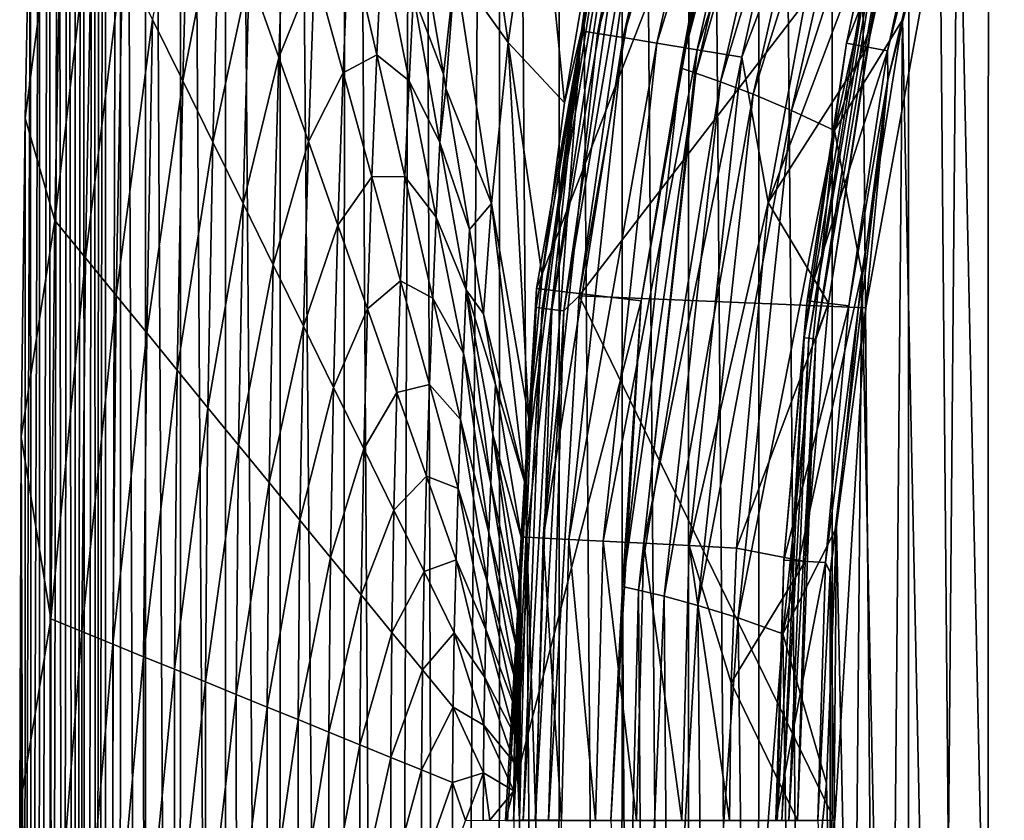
# Model space of a CAD drawing. Header units: metres. Extents: x -23 to 23, y -199 to 23.
# Tile 69 of 112: x -23.5 to -18.94, y 0 to 3.71. Entities that reach past the tile are written whole.
import ezdxf

# ---------------------------------------------------------------- set-up
doc = ezdxf.new("R2010")
doc.units = ezdxf.units.M
doc.layers.add('solid_509541_180_SW0001', color=7, linetype='CONTINUOUS')

msp = doc.modelspace()

# ---------------------------------------------------------------- linework, layer by layer
at = {"layer": 'solid_509541_180_SW0001'}
for points in [[(-18.624701, 20.997004), (-18.632523, -20.991266), (-19.005861, 20.704624)], [(-19.005861, 20.704624), (-19.014036, -20.698032), (-19.374781, 20.395264)], [(-19.005861, 20.704624), (-18.632523, -20.991266), (-19.014036, -20.698032)], [(-19.374781, 20.395264), (-19.38341, -20.387638), (-19.729429, 20.070425)], [(-19.374781, 20.395264), (-19.014036, -20.698032), (-19.38341, -20.387638)], [(-19.729429, 20.070425), (-19.738308, -20.061901), (-20.069708, 19.730179)], [(-19.729429, 20.070425), (-19.38341, -20.387638), (-19.738308, -20.061901)], [(-20.069708, 19.730179), (-20.078621, -19.720907), (-20.394615, 19.375515)], [(-20.069708, 19.730179), (-19.738308, -20.061901), (-20.078621, -19.720907)], [(-20.394615, 19.375515), (-20.403206, -19.365856), (-20.704075, 19.006542)], [(-20.394615, 19.375515), (-20.078621, -19.720907), (-20.403206, -19.365856)], [(-20.704075, 19.006542), (-20.712023, -18.996798), (-20.996466, 18.625443)], [(-20.704075, 19.006542), (-20.403206, -19.365856), (-20.712023, -18.996798)], [(-20.996466, 18.625443), (-21.00429, -18.614689), (-21.271791, 18.232214)], [(-20.996466, 18.625443), (-20.712023, -18.996798), (-21.00429, -18.614689)], [(-21.271791, 18.232214), (-21.53804, -17.812857), (-21.651287, 17.621748)], [(-21.271791, 18.232214), (-21.279938, -18.219637), (-21.53804, -17.812857)], [(-21.271791, 18.232214), (-21.00429, -18.614689), (-21.279938, -18.219637)], [(-21.651287, 17.621748), (-21.778461, -17.394625), (-21.990782, 16.985275)], [(-21.651287, 17.621748), (-21.53804, -17.812857), (-21.778461, -17.394625)], [(-21.990782, 16.985275), (-22.00001, -16.966969), (-22.289072, 16.325026)], [(-21.990782, 16.985275), (-21.778461, -17.394625), (-22.00001, -16.966969)], [(-22.289072, 16.325026), (-22.296637, -16.30862), (-22.543423, 15.647359)], [(-22.289072, 16.325026), (-22.00001, -16.966969), (-22.296637, -16.30862)], [(-22.543423, 15.647359), (-22.549278, -15.632474), (-22.752304, 14.959496)], [(-22.543423, 15.647359), (-22.296637, -16.30862), (-22.549278, -15.632474)], [(-22.752304, 14.959496), (-22.756874, -14.94126), (-22.91559, 14.25882)], [(-22.752304, 14.959496), (-22.549278, -15.632474), (-22.756874, -14.94126)], [(-22.91559, 14.25882), (-22.918619, -14.23809), (-23.032576, 13.54204)], [(-22.91559, 14.25882), (-22.756874, -14.94126), (-22.918619, -14.23809)], [(-23.032576, 13.54204), (-23.033936, -13.52564), (-23.102457, -12.805938)], [(-23.032576, 13.54204), (-23.102457, -12.805938), (-23.102457, 12.80594)], [(-23.032576, 13.54204), (-22.918619, -14.23809), (-23.033936, -13.52564)], [(-23.145586, -12.091227), (-23.102457, 12.80594), (-23.102457, -12.805938)], [(-23.129168, 12.365482), (-23.102457, 12.80594), (-23.145586, -12.091227)], [(-23.129168, 12.365482), (-23.145586, -12.091227), (-23.15481, 11.925622)], [(-23.15481, 11.925622), (-23.193306, -11.245243), (-23.207848, 10.964628)], [(-23.15481, 11.925622), (-23.145586, -12.091227), (-23.193306, -11.245243)], [(-23.207848, 10.964628), (-23.193306, -11.245243), (-23.245043, -10.245873)], [(-23.207848, 10.964628), (-23.245043, -10.245873), (-23.240559, 10.331654)], [(-23.240559, 10.331654), (-23.245043, -10.245873), (-23.277456, 9.570767)], [(-23.277456, 9.570767), (-23.29974, -9.067382), (-23.318369, 8.651896)], [(-23.277456, 9.570767), (-23.245043, -10.245873), (-23.29974, -9.067382)], [(-23.318369, 8.651896), (-23.355652, -7.681118), (-23.362444, 7.538522)], [(-23.318369, 8.651896), (-23.29974, -9.067382), (-23.355652, -7.681118)], [(-23.362444, 7.538522), (-23.355652, -7.681118), (-23.409784, -6.050824)], [(-23.362444, 7.538522), (-23.409784, -6.050824), (-23.407738, 6.187029)], [(-23.407738, 6.187029), (-23.446383, -4.644218), (-23.450617, 4.544977)], [(-23.407738, 6.187029), (-23.409784, -6.050824), (-23.446383, -4.644218)], [(-18.823038, 6.01172, 298.149994), (-19.150028, 4.87074, 298.149994), (-18.925293, -5.681654, 298.149994)], [(-20.894741, 3.661891, 242.231186), (-20.37727, 5.968374, 242.231186), (-20.808481, 4.290214, 242.015839)], [(-20.820457, 3.649679, 242.44075), (-20.37727, 5.968374, 242.231186), (-20.894741, 3.661891, 242.231186)], [(-20.820457, 3.649679, 242.44075), (-20.304855, 5.947799, 242.44075), (-20.37727, 5.968374, 242.231186)], [(-20.18964, 5.915014, 242.628464), (-20.304855, 5.947799, 242.44075), (-20.820457, 3.649679, 242.44075)], [(-20.702263, 3.630194, 242.628464), (-20.18964, 5.915014, 242.628464), (-20.820457, 3.649679, 242.44075)], [(-20.037334, 5.871645, 242.785019), (-20.18964, 5.915014, 242.628464), (-20.702263, 3.630194, 242.628464)], [(-20.546019, 3.604405, 242.785019), (-20.037334, 5.871645, 242.785019), (-20.702263, 3.630194, 242.628464)], [(-19.855495, 5.819841, 242.902634), (-20.037334, 5.871645, 242.785019), (-20.546019, 3.604405, 242.785019)], [(-19.891169, 5.848095, 297.379608), (-20.200127, 4.787518, 297.15979), (-20.437162, 3.49015, 297.379608)], [(-19.891169, 5.848095, 297.379608), (-20.437162, 3.49015, 297.379608), (-19.822279, 5.816576, 297.589386)], [(-20.35947, 3.573589, 242.902634), (-19.855495, 5.819841, 242.902634), (-20.546019, 3.604405, 242.785019)], [(-20.437162, 3.49015, 297.379608), (-20.365234, 3.465906, 297.589386), (-19.822279, 5.816576, 297.589386)], [(-19.822279, 5.816576, 297.589386), (-20.365234, 3.465906, 297.589386), (-19.712961, 5.764482, 297.777344)], [(-19.653135, 5.762171, 242.97551), (-19.855495, 5.819841, 242.902634), (-20.35947, 3.573589, 242.902634)], [(-20.365234, 3.465906, 297.589386), (-20.250881, 3.425188, 297.777344), (-19.712961, 5.764482, 297.777344)], [(-20.151871, 3.539273, 242.97551), (-19.653135, 5.762171, 242.97551), (-20.35947, 3.573589, 242.902634)], [(-19.712961, 5.764482, 297.777344), (-20.250881, 3.425188, 297.777344), (-19.569313, 5.691999, 297.934174)], [(-20.151871, 3.539273, 242.97551), (-19.674809, 4.80207, 243), (-19.653135, 5.762171, 242.97551)], [(-20.250881, 3.425188, 297.777344), (-20.100197, 3.367337, 297.934174), (-19.569313, 5.691999, 297.934174)], [(-19.569313, 5.691999, 297.934174), (-20.100197, 3.367337, 297.934174), (-19.399252, 5.599841, 298.052094)], [(-18.945072, 5.671782, 246.983429), (-19.224968, 4.738529, 246.809937), (-19.475998, 3.569109, 246.809937)], [(-18.945072, 5.671782, 246.983429), (-19.475998, 3.569109, 246.809937), (-19.475426, 3.434043, 246.983429)], [(-18.945072, 5.671782, 246.983429), (-19.475426, 3.434043, 246.983429), (-19.148415, 4.7197, 247.149994)], [(-20.100197, 3.367337, 297.934174), (-19.921144, 3.291996, 298.052094), (-19.399252, 5.599841, 298.052094)], [(-19.399252, 5.599841, 298.052094), (-19.921144, 3.291996, 298.052094), (-19.212181, 5.488978, 298.125244)], [(-19.921144, 3.291996, 298.052094), (-19.723185, 3.198878, 298.125244), (-19.212181, 5.488978, 298.125244)], [(-19.212181, 5.488978, 298.125244), (-19.723185, 3.198878, 298.125244), (-19.150028, 4.87074, 298.149994)], [(-20.675278, 4.900131, 247.351959), (-21.104349, 2.466745, 247.351959), (-20.200127, 4.787518, 297.15979)], [(-20.706221, 4.72606, 247.289688), (-21.104349, 2.466745, 247.351959), (-20.675278, 4.900131, 247.351959)], [(-19.148415, 4.7197, 247.149994), (-20.906908, 2.433172, 247.149994), (-20.483007, 4.844081, 247.149994)], [(-20.580753, 4.697423, 247.159851), (-20.483007, 4.844081, 247.149994), (-20.906908, 2.433172, 247.149994)], [(-19.723185, 3.198878, 298.125244), (-19.407938, 3.712117, 298.149994), (-19.150028, 4.87074, 298.149994)], [(-19.150028, 4.87074, 298.149994), (-19.407938, 3.712117, 298.149994), (-19.232321, -4.534945, 298.149994)], [(-19.150028, 4.87074, 298.149994), (-19.232321, -4.534945, 298.149994), (-18.925293, -5.681654, 298.149994)], [(-20.151871, 3.539273, 242.97551), (-20.029654, 2.86565, 243), (-19.674809, 4.80207, 243)], [(-19.316486, 4.761213, 243), (-19.674809, 4.80207, 243), (-20.029654, 2.86565, 243)], [(-21.104349, 2.466745, 247.351959), (-20.619339, 2.410055, 297.15979), (-20.200127, 4.787518, 297.15979)], [(-20.437162, 3.49015, 297.379608), (-20.200127, 4.787518, 297.15979), (-20.619339, 2.410055, 297.15979)], [(-19.568743, 3.586129, 243), (-19.316486, 4.761213, 243), (-20.029654, 2.86565, 243)], [(-19.224968, 4.738529, 246.809937), (-19.413481, 4.784994, 243.10524), (-19.666973, 3.604107, 243.10524)], [(-19.487289, 4.447846, 243.065384), (-19.666973, 3.604107, 243.10524), (-19.413481, 4.784994, 243.10524)], [(-19.434235, 4.435737, 243.008087), (-19.316486, 4.761213, 243), (-19.568743, 3.586129, 243)], [(-22.744209, 3.430154, 75.688744), (-22.709169, 4.701809, 75.688744), (-22.884115, 3.714687, 60.547974)], [(-22.572279, 4.313643, 90.829521), (-22.709169, 4.701809, 75.688744), (-22.744209, 3.430154, 75.688744)], [(-21.481184, 3.952394, 198.199158), (-21.235895, 3.607386, 220.223724), (-21.394896, 4.713724, 198.199158)], [(-21.394896, 4.713724, 198.199158), (-21.235895, 3.607386, 220.223724), (-21.097132, 4.574364, 220.223724)], [(-20.706221, 4.72606, 247.289688), (-21.105175, 2.377982, 247.289688), (-21.104349, 2.466745, 247.351959)], [(-21.077118, 2.374821, 247.233353), (-21.105175, 2.377982, 247.289688), (-20.706221, 4.72606, 247.289688)], [(-20.678694, 4.719777, 247.233353), (-21.077118, 2.374821, 247.233353), (-20.706221, 4.72606, 247.289688)], [(-21.03303, 2.369853, 247.188583), (-21.077118, 2.374821, 247.233353), (-20.678694, 4.719777, 247.233353)], [(-20.635439, 4.709904, 247.188583), (-21.03303, 2.369853, 247.188583), (-20.678694, 4.719777, 247.233353)], [(-20.977289, 2.363573, 247.159851), (-21.03303, 2.369853, 247.188583), (-20.635439, 4.709904, 247.188583)], [(-20.580753, 4.697423, 247.159851), (-20.977289, 2.363573, 247.159851), (-20.635439, 4.709904, 247.188583)], [(-19.148415, 4.7197, 247.149994), (-19.577711, 2.377057, 247.149994), (-20.906908, 2.433172, 247.149994)], [(-19.475998, 3.569109, 246.809937), (-19.224968, 4.738529, 246.809937), (-19.666973, 3.604107, 243.10524)], [(-19.475426, 3.434043, 246.983429), (-19.577711, 2.377057, 247.149994), (-19.148415, 4.7197, 247.149994)], [(-20.580753, 4.697423, 247.159851), (-20.906908, 2.433172, 247.149994), (-20.977289, 2.363573, 247.159851)], [(-23.303831, 4.568286, 15.125648), (-23.450617, 4.544977), (-23.474974, 3.256891)], [(-23.337523, 2.781857, 15.125648), (-23.303831, 4.568286, 15.125648), (-23.474974, 3.256891)], [(-23.163925, 4.283753, 30.266424), (-23.303831, 4.568286, 15.125648), (-23.337523, 2.781857, 15.125648)], [(-20.974377, 3.327679, 242.014069), (-21.097132, 4.574364, 220.223724), (-21.235895, 3.607386, 220.223724)], [(-20.974377, 3.327679, 242.014069), (-20.808481, 4.290214, 242.015839), (-21.097132, 4.574364, 220.223724)], [(-23.450617, 4.544977), (-23.446383, -4.644218), (-23.476294, -3.054465)], [(-23.450617, 4.544977), (-23.476294, -3.054465), (-23.474974, 3.256891)], [(-22.2985, 3.537309, 121.111069), (-22.267151, 4.430589, 121.111069), (-22.43539, 3.925476, 105.970299)], [(-22.133837, 3.948617, 136.251846), (-22.267151, 4.430589, 121.111069), (-22.2985, 3.537309, 121.111069)], [(-19.862759, 2.237995, 243.065384), (-19.666973, 3.604107, 243.10524), (-19.487289, 4.447846, 243.065384)], [(-19.862759, 2.237995, 243.065384), (-19.487289, 4.447846, 243.065384), (-19.841583, 2.23561, 243.031128)], [(-19.487289, 4.447846, 243.065384), (-19.466515, 4.443105, 243.031128), (-19.841583, 2.23561, 243.031128)], [(-19.841583, 2.23561, 243.031128), (-19.466515, 4.443105, 243.031128), (-19.808681, 2.231902, 243.008087)], [(-19.466515, 4.443105, 243.031128), (-19.434235, 4.435737, 243.008087), (-19.808681, 2.231902, 243.008087)], [(-19.808681, 2.231902, 243.008087), (-19.434235, 4.435737, 243.008087), (-19.749578, 2.397916, 243)], [(-19.434235, 4.435737, 243.008087), (-19.568743, 3.586129, 243), (-19.749578, 2.397916, 243)], [(-22.604303, 3.145622, 90.829521), (-22.572279, 4.313643, 90.829521), (-22.744209, 3.430154, 75.688744)], [(-22.43539, 3.925476, 105.970299), (-22.572279, 4.313643, 90.829521), (-22.604303, 3.145622, 90.829521)], [(-23.195452, 2.608188, 30.266424), (-23.163925, 4.283753, 30.266424), (-23.337523, 2.781857, 15.125648)], [(-23.024019, 3.99922, 45.407196), (-23.163925, 4.283753, 30.266424), (-23.195452, 2.608188, 30.266424)], [(-20.894741, 3.661891, 242.231186), (-20.808481, 4.290214, 242.015839), (-20.974377, 3.327679, 242.014069)], [(-21.675014, 3.827604, 181.674164), (-21.535379, 3.460036, 196.814941), (-21.655933, 4.179007, 181.674164)], [(-21.535379, 3.460036, 196.814941), (-21.481184, 3.952394, 198.199158), (-21.655933, 4.179007, 181.674164)], [(-22.000525, 3.466646, 151.392624), (-21.973896, 4.113296, 151.392624), (-22.133837, 3.948617, 136.251846)], [(-21.84437, 3.549653, 166.533386), (-21.973896, 4.113296, 151.392624), (-22.000525, 3.466646, 151.392624)], [(-21.84437, 3.549653, 166.533386), (-21.820803, 4.060303, 166.533386), (-21.973896, 4.113296, 151.392624)], [(-21.694883, 3.429046, 181.674164), (-21.820803, 4.060303, 166.533386), (-21.84437, 3.549653, 166.533386)], [(-21.694883, 3.429046, 181.674164), (-21.675014, 3.827604, 181.674164), (-21.820803, 4.060303, 166.533386)], [(-23.053381, 2.434519, 45.407196), (-23.024019, 3.99922, 45.407196), (-23.195452, 2.608188, 30.266424)], [(-22.884115, 3.714687, 60.547974), (-23.024019, 3.99922, 45.407196), (-23.053381, 2.434519, 45.407196)], [(-22.16161, 3.149142, 136.251846), (-22.133837, 3.948617, 136.251846), (-22.2985, 3.537309, 121.111069)], [(-22.000525, 3.466646, 151.392624), (-22.133837, 3.948617, 136.251846), (-22.16161, 3.149142, 136.251846)], [(-21.535379, 3.460036, 196.814941), (-21.524359, 3.394305, 198.199158), (-21.481184, 3.952394, 198.199158)], [(-21.524359, 3.394305, 198.199158), (-21.312344, 2.861248, 220.223724), (-21.481184, 3.952394, 198.199158)], [(-21.481184, 3.952394, 198.199158), (-21.312344, 2.861248, 220.223724), (-21.235895, 3.607386, 220.223724)], [(-22.464397, 2.861089, 105.970299), (-22.43539, 3.925476, 105.970299), (-22.604303, 3.145622, 90.829521)], [(-22.2985, 3.537309, 121.111069), (-22.43539, 3.925476, 105.970299), (-22.464397, 2.861089, 105.970299)], [(-21.552174, 3.144259, 196.814941), (-21.675014, 3.827604, 181.674164), (-21.694883, 3.429046, 181.674164)], [(-21.552174, 3.144259, 196.814941), (-21.535379, 3.460036, 196.814941), (-21.675014, 3.827604, 181.674164)], [(-22.91131, 2.26085, 60.547974), (-22.884115, 3.714687, 60.547974), (-23.053381, 2.434519, 45.407196)], [(-22.744209, 3.430154, 75.688744), (-22.884115, 3.714687, 60.547974), (-22.91131, 2.26085, 60.547974)], [(-19.723185, 3.198878, 298.125244), (-19.595825, 2.539991, 298.149994), (-19.407938, 3.712117, 298.149994)], [(-19.407938, 3.712117, 298.149994), (-19.595825, 2.539991, 298.149994), (-19.469913, -3.371967, 298.149994)], [(-19.407938, 3.712117, 298.149994), (-19.469913, -3.371967, 298.149994), (-19.232321, -4.534945, 298.149994)], [(-20.894741, 3.661891, 242.231186), (-21.139038, 1.86358, 242.01149), (-21.160126, 1.57221, 242.011002)], [(-21.14852, 1.312592, 242.231186), (-20.894741, 3.661891, 242.231186), (-21.160126, 1.57221, 242.011002)], [(-21.073336, 1.308793, 242.44075), (-20.894741, 3.661891, 242.231186), (-21.14852, 1.312592, 242.231186)], [(-20.894741, 3.661891, 242.231186), (-21.077162, 2.52612, 242.012604), (-21.139038, 1.86358, 242.01149)], [(-20.894741, 3.661891, 242.231186), (-20.974377, 3.327679, 242.014069), (-21.077162, 2.52612, 242.012604)], [(-21.073336, 1.308793, 242.44075), (-20.820457, 3.649679, 242.44075), (-20.894741, 3.661891, 242.231186)], [(-21.139038, 1.86358, 242.01149), (-21.235895, 3.607386, 220.223724), (-21.312344, 2.861248, 220.223724)], [(-21.077162, 2.52612, 242.012604), (-20.974377, 3.327679, 242.014069), (-21.235895, 3.607386, 220.223724)], [(-21.139038, 1.86358, 242.01149), (-21.077162, 2.52612, 242.012604), (-21.235895, 3.607386, 220.223724)], [(-20.702263, 3.630194, 242.628464), (-20.820457, 3.649679, 242.44075), (-21.073336, 1.308793, 242.44075)], [(-20.953701, 1.302689, 242.628464), (-20.702263, 3.630194, 242.628464), (-21.073336, 1.308793, 242.44075)], [(-20.546019, 3.604405, 242.785019), (-20.702263, 3.630194, 242.628464), (-20.953701, 1.302689, 242.628464)], [(-20.795549, 1.294585, 242.785019), (-20.546019, 3.604405, 242.785019), (-20.953701, 1.302689, 242.628464)], [(-20.35947, 3.573589, 242.902634), (-20.546019, 3.604405, 242.785019), (-20.795549, 1.294585, 242.785019)], [(-20.606724, 1.284882, 242.902634), (-20.35947, 3.573589, 242.902634), (-20.795549, 1.294585, 242.785019)], [(-20.151871, 3.539273, 242.97551), (-20.35947, 3.573589, 242.902634), (-20.606724, 1.284882, 242.902634)], [(-19.749578, 2.397916, 243), (-19.568743, 3.586129, 243), (-20.029654, 2.86565, 243)], [(-19.862759, 2.237995, 243.065384), (-19.848703, 2.410069, 243.10524), (-19.666973, 3.604107, 243.10524)], [(-19.475998, 3.569109, 246.809937), (-19.666973, 3.604107, 243.10524), (-19.848703, 2.410069, 243.10524)], [(-19.655964, 2.386666, 246.809937), (-19.475998, 3.569109, 246.809937), (-19.848703, 2.410069, 243.10524)], [(-19.475426, 3.434043, 246.983429), (-19.475998, 3.569109, 246.809937), (-19.655964, 2.386666, 246.809937)], [(-22.324492, 2.576556, 121.111069), (-22.2985, 3.537309, 121.111069), (-22.464397, 2.861089, 105.970299)], [(-22.16161, 3.149142, 136.251846), (-22.2985, 3.537309, 121.111069), (-22.324492, 2.576556, 121.111069)], [(-21.86721, 2.984674, 166.533386), (-21.84437, 3.549653, 166.533386), (-22.000525, 3.466646, 151.392624)], [(-21.714842, 2.98601, 181.674164), (-21.84437, 3.549653, 166.533386), (-21.86721, 2.984674, 166.533386)], [(-21.714842, 2.98601, 181.674164), (-21.694883, 3.429046, 181.674164), (-21.84437, 3.549653, 166.533386)], [(-20.396585, 1.27406, 242.97551), (-20.151871, 3.539273, 242.97551), (-20.606724, 1.284882, 242.902634)], [(-20.396585, 1.27406, 242.97551), (-20.029654, 2.86565, 243), (-20.151871, 3.539273, 242.97551)], [(-20.437162, 3.49015, 297.379608), (-20.619339, 2.410055, 297.15979), (-20.704645, 1.084642, 297.379608)], [(-20.437162, 3.49015, 297.379608), (-20.704645, 1.084642, 297.379608), (-20.365234, 3.465906, 297.589386)], [(-22.769238, 2.087181, 75.688744), (-22.744209, 3.430154, 75.688744), (-22.91131, 2.26085, 60.547974)], [(-22.604303, 3.145622, 90.829521), (-22.744209, 3.430154, 75.688744), (-22.769238, 2.087181, 75.688744)], [(-22.024719, 2.760975, 151.392624), (-22.000525, 3.466646, 151.392624), (-22.16161, 3.149142, 136.251846)], [(-21.86721, 2.984674, 166.533386), (-22.000525, 3.466646, 151.392624), (-22.024719, 2.760975, 151.392624)], [(-21.568966, 2.797788, 196.814941), (-21.694883, 3.429046, 181.674164), (-21.714842, 2.98601, 181.674164)], [(-21.568966, 2.797788, 196.814941), (-21.552174, 3.144259, 196.814941), (-21.694883, 3.429046, 181.674164)], [(-21.552174, 3.144259, 196.814941), (-21.524359, 3.394305, 198.199158), (-21.535379, 3.460036, 196.814941)], [(-20.704645, 1.084642, 297.379608), (-20.630432, 1.067965, 297.589386), (-20.365234, 3.465906, 297.589386)], [(-20.365234, 3.465906, 297.589386), (-20.630432, 1.067965, 297.589386), (-20.250881, 3.425188, 297.777344)], [(-20.630432, 1.067965, 297.589386), (-20.512199, 1.039109, 297.777344), (-20.250881, 3.425188, 297.777344)], [(-20.250881, 3.425188, 297.777344), (-20.512199, 1.039109, 297.777344), (-20.100197, 3.367337, 297.934174)], [(-19.475426, 3.434043, 246.983429), (-19.655964, 2.386666, 246.809937), (-19.764206, 1.195514, 246.809937)], [(-19.475426, 3.434043, 246.983429), (-19.764206, 1.195514, 246.809937), (-19.742409, 1.149864, 246.983429)], [(-19.475426, 3.434043, 246.983429), (-19.742409, 1.149864, 246.983429), (-19.577711, 2.377057, 247.149994)], [(-21.552174, 3.144259, 196.814941), (-21.414827, 2.741065, 211.955719), (-21.524359, 3.394305, 198.199158)], [(-21.414827, 2.741065, 211.955719), (-21.312344, 2.861248, 220.223724), (-21.524359, 3.394305, 198.199158)], [(-20.512199, 1.039109, 297.777344), (-20.355925, 0.996578, 297.934174), (-20.100197, 3.367337, 297.934174)], [(-20.100197, 3.367337, 297.934174), (-20.355925, 0.996578, 297.934174), (-19.921144, 3.291996, 298.052094)], [(-20.355925, 0.996578, 297.934174), (-20.169472, 0.938944, 298.052094), (-19.921144, 3.291996, 298.052094)], [(-19.921144, 3.291996, 298.052094), (-20.169472, 0.938944, 298.052094), (-19.723185, 3.198878, 298.125244)], [(-23.474974, 3.256891), (-23.476294, -3.054465), (-23.492769, 1.778283)], [(-23.337523, 2.781857, 15.125648), (-23.474974, 3.256891), (-23.492769, 1.778283)], [(-20.169472, 0.938944, 298.052094), (-19.962194, 0.864663, 298.125244), (-19.723185, 3.198878, 298.125244)], [(-19.723185, 3.198878, 298.125244), (-19.962194, 0.864663, 298.125244), (-19.595825, 2.539991, 298.149994)], [(-22.627167, 1.913512, 90.829521), (-22.604303, 3.145622, 90.829521), (-22.769238, 2.087181, 75.688744)], [(-22.464397, 2.861089, 105.970299), (-22.604303, 3.145622, 90.829521), (-22.627167, 1.913512, 90.829521)], [(-22.184587, 2.292023, 136.251846), (-22.16161, 3.149142, 136.251846), (-22.324492, 2.576556, 121.111069)], [(-22.024719, 2.760975, 151.392624), (-22.16161, 3.149142, 136.251846), (-22.184587, 2.292023, 136.251846)], [(-21.568966, 2.797788, 196.814941), (-21.429333, 2.460914, 211.955719), (-21.552174, 3.144259, 196.814941)], [(-21.552174, 3.144259, 196.814941), (-21.429333, 2.460914, 211.955719), (-21.414827, 2.741065, 211.955719)], [(-21.887829, 2.372808, 166.533386), (-21.86721, 2.984674, 166.533386), (-22.024719, 2.760975, 151.392624)], [(-21.733898, 2.502703, 181.674164), (-21.86721, 2.984674, 166.533386), (-21.887829, 2.372808, 166.533386)], [(-21.733898, 2.502703, 181.674164), (-21.714842, 2.98601, 181.674164), (-21.86721, 2.984674, 166.533386)], [(-21.585314, 2.422366, 196.814941), (-21.714842, 2.98601, 181.674164), (-21.733898, 2.502703, 181.674164)], [(-21.585314, 2.422366, 196.814941), (-21.568966, 2.797788, 196.814941), (-21.714842, 2.98601, 181.674164)], [(-22.485096, 1.739844, 105.970299), (-22.464397, 2.861089, 105.970299), (-22.627167, 1.913512, 90.829521)], [(-22.324492, 2.576556, 121.111069), (-22.464397, 2.861089, 105.970299), (-22.485096, 1.739844, 105.970299)], [(-21.414827, 2.741065, 211.955719), (-21.348995, 2.348452, 220.223724), (-21.312344, 2.861248, 220.223724)], [(-21.160126, 1.57221, 242.011002), (-21.312344, 2.861248, 220.223724), (-21.348995, 2.348452, 220.223724)], [(-21.160126, 1.57221, 242.011002), (-21.139038, 1.86358, 242.01149), (-21.312344, 2.861248, 220.223724)], [(-20.396585, 1.27406, 242.97551), (-20.176889, 1.262723, 243), (-20.029654, 2.86565, 243)], [(-19.749578, 2.397916, 243), (-20.029654, 2.86565, 243), (-20.176889, 1.262723, 243)], [(-21.585314, 2.422366, 196.814941), (-21.443048, 2.166531, 211.955719), (-21.568966, 2.797788, 196.814941)], [(-21.568966, 2.797788, 196.814941), (-21.443048, 2.166531, 211.955719), (-21.429333, 2.460914, 211.955719)], [(-23.354847, 0.93415, 15.125648), (-23.337523, 2.781857, 15.125648), (-23.492769, 1.778283)], [(-23.195452, 2.608188, 30.266424), (-23.337523, 2.781857, 15.125648), (-23.354847, 0.93415, 15.125648)], [(-22.044682, 2.00749, 151.392624), (-22.024719, 2.760975, 151.392624), (-22.184587, 2.292023, 136.251846)], [(-21.887829, 2.372808, 166.533386), (-22.024719, 2.760975, 151.392624), (-22.044682, 2.00749, 151.392624)], [(-21.429333, 2.460914, 211.955719), (-21.348995, 2.348452, 220.223724), (-21.414827, 2.741065, 211.955719)], [(-23.211664, 0.875765, 30.266424), (-23.195452, 2.608188, 30.266424), (-23.354847, 0.93415, 15.125648)], [(-23.053381, 2.434519, 45.407196), (-23.195452, 2.608188, 30.266424), (-23.211664, 0.875765, 30.266424)], [(-22.343025, 1.566175, 121.111069), (-22.324492, 2.576556, 121.111069), (-22.485096, 1.739844, 105.970299)], [(-22.184587, 2.292023, 136.251846), (-22.324492, 2.576556, 121.111069), (-22.343025, 1.566175, 121.111069)], [(-19.962194, 0.864663, 298.125244), (-19.71298, 1.358741, 298.149994), (-19.595825, 2.539991, 298.149994)], [(-19.595825, 2.539991, 298.149994), (-19.71298, 1.358741, 298.149994), (-19.637239, -2.196899, 298.149994)], [(-19.595825, 2.539991, 298.149994), (-19.637239, -2.196899, 298.149994), (-19.469913, -3.371967, 298.149994)], [(-21.750938, 1.984642, 181.674164), (-21.733898, 2.502703, 181.674164), (-21.887829, 2.372808, 166.533386)], [(-21.600584, 2.020732, 196.814941), (-21.733898, 2.502703, 181.674164), (-21.750938, 1.984642, 181.674164)], [(-21.600584, 2.020732, 196.814941), (-21.585314, 2.422366, 196.814941), (-21.733898, 2.502703, 181.674164)], [(-21.104349, 2.466745, 247.351959), (-21.24802, 0, 247.351959), (-20.619339, 2.410055, 297.15979)], [(-21.23872, 0, 247.289688), (-21.24802, 0, 247.351959), (-21.104349, 2.466745, 247.351959)], [(-21.105175, 2.377982, 247.289688), (-21.23872, 0, 247.289688), (-21.104349, 2.466745, 247.351959)], [(-23.068481, 0.81738, 45.407196), (-23.053381, 2.434519, 45.407196), (-23.211664, 0.875765, 30.266424)], [(-22.91131, 2.26085, 60.547974), (-23.053381, 2.434519, 45.407196), (-23.068481, 0.81738, 45.407196)], [(-21.600584, 2.020732, 196.814941), (-21.455786, 1.858723, 211.955719), (-21.585314, 2.422366, 196.814941)], [(-21.585314, 2.422366, 196.814941), (-21.455786, 1.858723, 211.955719), (-21.443048, 2.166531, 211.955719)], [(-21.316027, 1.562001, 227.096497), (-21.429333, 2.460914, 211.955719), (-21.443048, 2.166531, 211.955719)], [(-21.429333, 2.460914, 211.955719), (-21.294273, 2.022094, 227.096497), (-21.348995, 2.348452, 220.223724)], [(-21.305859, 1.79105, 227.096497), (-21.294273, 2.022094, 227.096497), (-21.429333, 2.460914, 211.955719)], [(-21.316027, 1.562001, 227.096497), (-21.305859, 1.79105, 227.096497), (-21.429333, 2.460914, 211.955719)], [(-19.721483, 0, 247.149994), (-21.048029, 0, 247.149994), (-20.906908, 2.433172, 247.149994)], [(-20.977289, 2.363573, 247.159851), (-20.906908, 2.433172, 247.149994), (-21.048029, 0, 247.149994)], [(-19.577711, 2.377057, 247.149994), (-19.721483, 0, 247.149994), (-20.906908, 2.433172, 247.149994)], [(-20.619339, 2.410055, 297.15979), (-21.24802, 0, 247.351959), (-20.759708, 0, 297.15979)], [(-21.210485, 0, 247.233353), (-21.23872, 0, 247.289688), (-21.105175, 2.377982, 247.289688)], [(-21.077118, 2.374821, 247.233353), (-21.210485, 0, 247.233353), (-21.105175, 2.377982, 247.289688)], [(-21.166119, 0, 247.188583), (-21.210485, 0, 247.233353), (-21.077118, 2.374821, 247.233353)], [(-21.03303, 2.369853, 247.188583), (-21.166119, 0, 247.188583), (-21.077118, 2.374821, 247.233353)], [(-20.704645, 1.084642, 297.379608), (-20.619339, 2.410055, 297.15979), (-20.759708, 0, 297.15979)], [(-19.85832, 1.201108, 243), (-19.749578, 2.397916, 243), (-20.176889, 1.262723, 243)], [(-19.655964, 2.386666, 246.809937), (-19.848703, 2.410069, 243.10524), (-19.958006, 1.207237, 243.10524)], [(-19.862759, 2.237995, 243.065384), (-19.958006, 1.207237, 243.10524), (-19.848703, 2.410069, 243.10524)], [(-19.764206, 1.195514, 246.809937), (-19.655964, 2.386666, 246.809937), (-19.958006, 1.207237, 243.10524)], [(-19.808681, 2.231902, 243.008087), (-19.749578, 2.397916, 243), (-19.85832, 1.201108, 243)], [(-19.742409, 1.149864, 246.983429), (-19.721483, 0, 247.149994), (-19.577711, 2.377057, 247.149994)], [(-21.904776, 1.722957, 166.533386), (-21.887829, 2.372808, 166.533386), (-22.044682, 2.00749, 151.392624)], [(-21.750938, 1.984642, 181.674164), (-21.887829, 2.372808, 166.533386), (-21.904776, 1.722957, 166.533386)], [(-21.160126, 1.57221, 242.011002), (-21.348995, 2.348452, 220.223724), (-21.294273, 2.022094, 227.096497)], [(-21.110025, 0, 247.159851), (-21.166119, 0, 247.188583), (-21.03303, 2.369853, 247.188583)], [(-20.977289, 2.363573, 247.159851), (-21.110025, 0, 247.159851), (-21.03303, 2.369853, 247.188583)], [(-20.977289, 2.363573, 247.159851), (-21.048029, 0, 247.149994), (-21.110025, 0, 247.159851)], [(-22.200954, 1.392506, 136.251846), (-22.184587, 2.292023, 136.251846), (-22.343025, 1.566175, 121.111069)], [(-22.044682, 2.00749, 151.392624), (-22.184587, 2.292023, 136.251846), (-22.200954, 1.392506, 136.251846)], [(-22.925299, 0.758996, 60.547974), (-22.91131, 2.26085, 60.547974), (-23.068481, 0.81738, 45.407196)], [(-22.769238, 2.087181, 75.688744), (-22.91131, 2.26085, 60.547974), (-22.925299, 0.758996, 60.547974)], [(-19.988441, 0, 243.065384), (-19.958006, 1.207237, 243.10524), (-19.862759, 2.237995, 243.065384)], [(-19.988441, 0, 243.065384), (-19.862759, 2.237995, 243.065384), (-19.967131, 0, 243.031128)], [(-19.862759, 2.237995, 243.065384), (-19.841583, 2.23561, 243.031128), (-19.967131, 0, 243.031128)], [(-19.967131, 0, 243.031128), (-19.841583, 2.23561, 243.031128), (-19.934021, 0, 243.008087)], [(-19.841583, 2.23561, 243.031128), (-19.808681, 2.231902, 243.008087), (-19.934021, 0, 243.008087)], [(-19.934021, 0, 243.008087), (-19.808681, 2.231902, 243.008087), (-19.894609, 0, 243)], [(-19.808681, 2.231902, 243.008087), (-19.85832, 1.201108, 243), (-19.894609, 0, 243)], [(-21.324842, 1.334842, 227.096497), (-21.443048, 2.166531, 211.955719), (-21.455786, 1.858723, 211.955719)], [(-21.324842, 1.334842, 227.096497), (-21.316027, 1.562001, 227.096497), (-21.443048, 2.166531, 211.955719)], [(-22.782116, 0.700611, 75.688744), (-22.769238, 2.087181, 75.688744), (-22.925299, 0.758996, 60.547974)], [(-22.627167, 1.913512, 90.829521), (-22.769238, 2.087181, 75.688744), (-22.782116, 0.700611, 75.688744)], [(-21.614048, 1.596475, 196.814941), (-21.600584, 2.020732, 196.814941), (-21.750938, 1.984642, 181.674164)], [(-21.614048, 1.596475, 196.814941), (-21.467272, 1.53876, 211.955719), (-21.600584, 2.020732, 196.814941)], [(-21.600584, 2.020732, 196.814941), (-21.467272, 1.53876, 211.955719), (-21.455786, 1.858723, 211.955719)], [(-21.305859, 1.79105, 227.096497), (-21.175526, 1.313896, 242.010376), (-21.294273, 2.022094, 227.096497)], [(-21.160126, 1.57221, 242.011002), (-21.294273, 2.022094, 227.096497), (-21.175526, 1.313896, 242.010376)], [(-22.058884, 1.218837, 151.392624), (-22.044682, 2.00749, 151.392624), (-22.200954, 1.392506, 136.251846)], [(-21.904776, 1.722957, 166.533386), (-22.044682, 2.00749, 151.392624), (-22.058884, 1.218837, 151.392624)], [(-21.76487, 1.438424, 181.674164), (-21.750938, 1.984642, 181.674164), (-21.904776, 1.722957, 166.533386)], [(-21.614048, 1.596475, 196.814941), (-21.750938, 1.984642, 181.674164), (-21.76487, 1.438424, 181.674164)], [(-22.638931, 0.642226, 90.829521), (-22.627167, 1.913512, 90.829521), (-22.782116, 0.700611, 75.688744)], [(-22.485096, 1.739844, 105.970299), (-22.627167, 1.913512, 90.829521), (-22.638931, 0.642226, 90.829521)], [(-21.332373, 1.109417, 227.096497), (-21.455786, 1.858723, 211.955719), (-21.467272, 1.53876, 211.955719)], [(-21.332373, 1.109417, 227.096497), (-21.324842, 1.334842, 227.096497), (-21.455786, 1.858723, 211.955719)], [(-21.191105, 0.967529, 242.009857), (-21.305859, 1.79105, 227.096497), (-21.316027, 1.562001, 227.096497)], [(-21.183969, 1.138884, 242.010086), (-21.175526, 1.313896, 242.010376), (-21.305859, 1.79105, 227.096497)], [(-21.191105, 0.967529, 242.009857), (-21.183969, 1.138884, 242.010086), (-21.305859, 1.79105, 227.096497)], [(-23.492769, 1.778283), (-23.494493, -1.421299), (-23.499987, 0.063464)], [(-23.354847, 0.93415, 15.125648), (-23.492769, 1.778283), (-23.499987, 0.063464)], [(-23.492769, 1.778283), (-23.476294, -3.054465), (-23.494493, -1.421299)], [(-22.495749, 0.583841, 105.970299), (-22.485096, 1.739844, 105.970299), (-22.638931, 0.642226, 90.829521)], [(-22.343025, 1.566175, 121.111069), (-22.485096, 1.739844, 105.970299), (-22.495749, 0.583841, 105.970299)], [(-21.916813, 1.045168, 166.533386), (-21.904776, 1.722957, 166.533386), (-22.058884, 1.218837, 151.392624)], [(-21.76487, 1.438424, 181.674164), (-21.904776, 1.722957, 166.533386), (-21.916813, 1.045168, 166.533386)], [(-22.352566, 0.525456, 121.111069), (-22.343025, 1.566175, 121.111069), (-22.495749, 0.583841, 105.970299)], [(-22.200954, 1.392506, 136.251846), (-22.343025, 1.566175, 121.111069), (-22.352566, 0.525456, 121.111069)], [(-21.624964, 1.153892, 196.814941), (-21.614048, 1.596475, 196.814941), (-21.76487, 1.438424, 181.674164)], [(-21.624964, 1.153892, 196.814941), (-21.477158, 1.208308, 211.955719), (-21.614048, 1.596475, 196.814941)], [(-21.614048, 1.596475, 196.814941), (-21.477158, 1.208308, 211.955719), (-21.467272, 1.53876, 211.955719)], [(-21.196829, 0.802125, 242.009674), (-21.316027, 1.562001, 227.096497), (-21.324842, 1.334842, 227.096497)], [(-21.196829, 0.802125, 242.009674), (-21.191105, 0.967529, 242.009857), (-21.316027, 1.562001, 227.096497)], [(-21.14852, 1.312592, 242.231186), (-21.160126, 1.57221, 242.011002), (-21.175526, 1.313896, 242.010376)], [(-21.338659, 0.885513, 227.096497), (-21.467272, 1.53876, 211.955719), (-21.477158, 1.208308, 211.955719)], [(-21.338659, 0.885513, 227.096497), (-21.332373, 1.109417, 227.096497), (-21.467272, 1.53876, 211.955719)], [(-21.77474, 0.871499, 181.674164), (-21.76487, 1.438424, 181.674164), (-21.916813, 1.045168, 166.533386)], [(-21.624964, 1.153892, 196.814941), (-21.76487, 1.438424, 181.674164), (-21.77474, 0.871499, 181.674164)], [(-22.209383, 0.467072, 136.251846), (-22.200954, 1.392506, 136.251846), (-22.352566, 0.525456, 121.111069)], [(-22.058884, 1.218837, 151.392624), (-22.200954, 1.392506, 136.251846), (-22.209383, 0.467072, 136.251846)], [(-21.201139, 0.64697, 242.009552), (-21.324842, 1.334842, 227.096497), (-21.332373, 1.109417, 227.096497)], [(-21.201139, 0.64697, 242.009552), (-21.196829, 0.802125, 242.009674), (-21.324842, 1.334842, 227.096497)], [(-19.962194, 0.864663, 298.125244), (-19.758993, 0.172686, 298.149994), (-19.71298, 1.358741, 298.149994)], [(-19.71298, 1.358741, 298.149994), (-19.758993, 0.172686, 298.149994), (-19.733713, -1.01394, 298.149994)], [(-19.71298, 1.358741, 298.149994), (-19.733713, -1.01394, 298.149994), (-19.637239, -2.196899, 298.149994)], [(-21.182512, 0.000142, 242.230423), (-21.175526, 1.313896, 242.010376), (-21.183969, 1.138884, 242.010086)], [(-21.14852, 1.312592, 242.231186), (-21.175526, 1.313896, 242.010376), (-21.182512, 0.000142, 242.230423)], [(-21.14852, 1.312592, 242.231186), (-21.182512, 0.000142, 242.230423), (-21.107437, 0.000167, 242.439957)], [(-21.073336, 1.308793, 242.44075), (-21.14852, 1.312592, 242.231186), (-21.107437, 0.000167, 242.439957)], [(-21.073336, 1.308793, 242.44075), (-21.107437, 0.000167, 242.439957), (-20.987869, 0.000123, 242.627701)], [(-20.953701, 1.302689, 242.628464), (-21.073336, 1.308793, 242.44075), (-20.987869, 0.000123, 242.627701)], [(-20.953701, 1.302689, 242.628464), (-20.987869, 0.000123, 242.627701), (-20.829735, 0.00002, 242.784348)], [(-20.795549, 1.294585, 242.785019), (-20.953701, 1.302689, 242.628464), (-20.829735, 0.00002, 242.784348)], [(-20.795549, 1.294585, 242.785019), (-20.829735, 0.00002, 242.784348), (-20.640867, -0.000121, 242.902145)], [(-20.606724, 1.284882, 242.902634), (-20.795549, 1.294585, 242.785019), (-20.640867, -0.000121, 242.902145)], [(-20.606724, 1.284882, 242.902634), (-20.640867, -0.000121, 242.902145), (-20.430624, -0.000278, 242.975235)], [(-20.396585, 1.27406, 242.97551), (-20.606724, 1.284882, 242.902634), (-20.430624, -0.000278, 242.975235)], [(-20.396585, 1.27406, 242.97551), (-20.430624, -0.000278, 242.975235), (-20.209421, -0.000428, 243)], [(-20.396585, 1.27406, 242.97551), (-20.209421, -0.000428, 243), (-20.201075, 0.638122, 243)], [(-20.396585, 1.27406, 242.97551), (-20.201075, 0.638122, 243), (-20.176889, 1.262723, 243)], [(-19.85832, 1.201108, 243), (-20.176889, 1.262723, 243), (-20.201075, 0.638122, 243)], [(-22.0662, 0.408687, 151.392624), (-22.058884, 1.218837, 151.392624), (-22.209383, 0.467072, 136.251846)], [(-21.916813, 1.045168, 166.533386), (-22.058884, 1.218837, 151.392624), (-22.0662, 0.408687, 151.392624)], [(-21.624964, 1.153892, 196.814941), (-21.48506, 0.869359, 211.955719), (-21.477158, 1.208308, 211.955719)], [(-21.343693, 0.66288, 227.096497), (-21.477158, 1.208308, 211.955719), (-21.48506, 0.869359, 211.955719)], [(-21.343693, 0.66288, 227.096497), (-21.338659, 0.885513, 227.096497), (-21.477158, 1.208308, 211.955719)], [(-19.894609, 0, 243), (-19.85832, 1.201108, 243), (-20.201075, 0.638122, 243)], [(-19.764206, 1.195514, 246.809937), (-19.958006, 1.207237, 243.10524), (-19.994486, 0, 243.10524)], [(-19.988441, 0, 243.065384), (-19.994486, 0, 243.10524), (-19.958006, 1.207237, 243.10524)], [(-19.800329, 0, 246.809937), (-19.764206, 1.195514, 246.809937), (-19.994486, 0, 243.10524)], [(-19.742409, 1.149864, 246.983429), (-19.764206, 1.195514, 246.809937), (-19.800329, 0, 246.809937)], [(-21.632669, 0.697831, 196.814941), (-21.624964, 1.153892, 196.814941), (-21.77474, 0.871499, 181.674164)], [(-21.632669, 0.697831, 196.814941), (-21.48506, 0.869359, 211.955719), (-21.624964, 1.153892, 196.814941)], [(-19.742409, 1.149864, 246.983429), (-19.800329, 0, 246.809937), (-19.742409, -1.149864, 246.983429)], [(-19.742409, 1.149864, 246.983429), (-19.742409, -1.149864, 246.983429), (-19.721483, 0, 247.149994)], [(-21.203863, 0.524067, 242.009491), (-21.332373, 1.109417, 227.096497), (-21.338659, 0.885513, 227.096497)], [(-21.203863, 0.524067, 242.009491), (-21.201139, 0.64697, 242.009552), (-21.332373, 1.109417, 227.096497)], [(-21.182512, 0.000142, 242.230423), (-21.183969, 1.138884, 242.010086), (-21.191105, 0.967529, 242.009857)], [(-20.704645, 1.084642, 297.379608), (-20.759708, 0, 297.15979), (-20.68997, -1.335648, 297.379608)], [(-20.704645, 1.084642, 297.379608), (-20.68997, -1.335648, 297.379608), (-20.630432, 1.067965, 297.589386)], [(-20.68997, -1.335648, 297.379608), (-20.614256, -1.344542, 297.589386), (-20.630432, 1.067965, 297.589386)], [(-20.630432, 1.067965, 297.589386), (-20.614256, -1.344542, 297.589386), (-20.512199, 1.039109, 297.777344)], [(-21.923016, 0.350302, 166.533386), (-21.916813, 1.045168, 166.533386), (-22.0662, 0.408687, 151.392624)], [(-21.77474, 0.871499, 181.674164), (-21.916813, 1.045168, 166.533386), (-21.923016, 0.350302, 166.533386)], [(-20.614256, -1.344542, 297.589386), (-20.493347, -1.361162, 297.777344), (-20.512199, 1.039109, 297.777344)], [(-20.512199, 1.039109, 297.777344), (-20.493347, -1.361162, 297.777344), (-20.355925, 0.996578, 297.934174)], [(-21.182512, 0.000142, 242.230423), (-21.191105, 0.967529, 242.009857), (-21.196829, 0.802125, 242.009674)], [(-20.493347, -1.361162, 297.777344), (-20.332998, -1.387823, 297.934174), (-20.355925, 0.996578, 297.934174)], [(-20.355925, 0.996578, 297.934174), (-20.332998, -1.387823, 297.934174), (-20.169472, 0.938944, 298.052094)], [(-23.354292, -0.934137, 15.125648), (-23.354847, 0.93415, 15.125648), (-23.499987, 0.063464)], [(-23.211664, 0.875765, 30.266424), (-23.354847, 0.93415, 15.125648), (-23.354292, -0.934137, 15.125648)], [(-20.332998, -1.387823, 297.934174), (-20.140827, -1.427001, 298.052094), (-20.169472, 0.938944, 298.052094)], [(-20.169472, 0.938944, 298.052094), (-20.140827, -1.427001, 298.052094), (-19.962194, 0.864663, 298.125244)], [(-23.211153, -0.875753, 30.266424), (-23.211664, 0.875765, 30.266424), (-23.354292, -0.934137, 15.125648)], [(-23.068481, 0.81738, 45.407196), (-23.211664, 0.875765, 30.266424), (-23.211153, -0.875753, 30.266424)], [(-21.779833, 0.291917, 181.674164), (-21.77474, 0.871499, 181.674164), (-21.923016, 0.350302, 166.533386)], [(-21.632669, 0.697831, 196.814941), (-21.77474, 0.871499, 181.674164), (-21.779833, 0.291917, 181.674164)], [(-21.632669, 0.697831, 196.814941), (-21.490599, 0.524162, 211.955719), (-21.48506, 0.869359, 211.955719)], [(-21.347406, 0.44123, 227.096497), (-21.48506, 0.869359, 211.955719), (-21.490599, 0.524162, 211.955719)], [(-21.347406, 0.44123, 227.096497), (-21.343693, 0.66288, 227.096497), (-21.48506, 0.869359, 211.955719)], [(-21.206087, 0.397068, 242.00946), (-21.338659, 0.885513, 227.096497), (-21.343693, 0.66288, 227.096497)], [(-21.206087, 0.397068, 242.00946), (-21.203863, 0.524067, 242.009491), (-21.338659, 0.885513, 227.096497)], [(-20.140827, -1.427001, 298.052094), (-19.925913, -1.481476, 298.125244), (-19.962194, 0.864663, 298.125244)], [(-19.962194, 0.864663, 298.125244), (-19.925913, -1.481476, 298.125244), (-19.758993, 0.172686, 298.149994)], [(-23.068012, -0.817369, 45.407196), (-23.068481, 0.81738, 45.407196), (-23.211153, -0.875753, 30.266424)], [(-22.925299, 0.758996, 60.547974), (-23.068481, 0.81738, 45.407196), (-23.068012, -0.817369, 45.407196)], [(-21.182512, 0.000142, 242.230423), (-21.196829, 0.802125, 242.009674), (-21.201139, 0.64697, 242.009552)], [(-22.924873, -0.758985, 60.547974), (-22.925299, 0.758996, 60.547974), (-23.068012, -0.817369, 45.407196)], [(-22.782116, 0.700611, 75.688744), (-22.925299, 0.758996, 60.547974), (-22.924873, -0.758985, 60.547974)], [(-22.781734, -0.700601, 75.688744), (-22.782116, 0.700611, 75.688744), (-22.924873, -0.758985, 60.547974)], [(-22.638931, 0.642226, 90.829521), (-22.782116, 0.700611, 75.688744), (-22.781734, -0.700601, 75.688744)], [(-21.63665, 0.233532, 196.814941), (-21.632669, 0.697831, 196.814941), (-21.779833, 0.291917, 181.674164)], [(-21.63665, 0.233532, 196.814941), (-21.490599, 0.524162, 211.955719), (-21.632669, 0.697831, 196.814941)], [(-22.638594, -0.642218, 90.829521), (-22.638931, 0.642226, 90.829521), (-22.781734, -0.700601, 75.688744)], [(-22.495749, 0.583841, 105.970299), (-22.638931, 0.642226, 90.829521), (-22.638594, -0.642218, 90.829521)], [(-21.207775, 0.267697, 242.00943), (-21.343693, 0.66288, 227.096497), (-21.347406, 0.44123, 227.096497)], [(-21.207775, 0.267697, 242.00943), (-21.206087, 0.397068, 242.00946), (-21.343693, 0.66288, 227.096497)], [(-21.182512, 0.000142, 242.230423), (-21.201139, 0.64697, 242.009552), (-21.203863, 0.524067, 242.009491)], [(-19.894609, 0, 243), (-20.201075, 0.638122, 243), (-20.209421, -0.000428, 243)], [(-22.495455, -0.583834, 105.970299), (-22.495749, 0.583841, 105.970299), (-22.638594, -0.642218, 90.829521)], [(-22.352566, 0.525456, 121.111069), (-22.495749, 0.583841, 105.970299), (-22.495455, -0.583834, 105.970299)], [(-22.352316, -0.52545, 121.111069), (-22.352566, 0.525456, 121.111069), (-22.495455, -0.583834, 105.970299)], [(-22.209383, 0.467072, 136.251846), (-22.352566, 0.525456, 121.111069), (-22.352316, -0.52545, 121.111069)], [(-21.63665, 0.233532, 196.814941), (-21.493467, 0.175148, 211.955719), (-21.490599, 0.524162, 211.955719)], [(-21.349712, 0.220252, 227.096497), (-21.490599, 0.524162, 211.955719), (-21.493467, 0.175148, 211.955719)], [(-21.349712, 0.220252, 227.096497), (-21.347406, 0.44123, 227.096497), (-21.490599, 0.524162, 211.955719)], [(-21.209377, -0.00011, 242.00946), (-21.203863, 0.524067, 242.009491), (-21.206087, 0.397068, 242.00946)], [(-21.182512, 0.000142, 242.230423), (-21.203863, 0.524067, 242.009491), (-21.209377, -0.00011, 242.00946)], [(-22.209175, -0.467066, 136.251846), (-22.209383, 0.467072, 136.251846), (-22.352316, -0.52545, 121.111069)], [(-22.0662, 0.408687, 151.392624), (-22.209383, 0.467072, 136.251846), (-22.209175, -0.467066, 136.251846)], [(-21.208895, 0.136165, 242.009445), (-21.347406, 0.44123, 227.096497), (-21.349712, 0.220252, 227.096497)], [(-21.208895, 0.136165, 242.009445), (-21.207775, 0.267697, 242.00943), (-21.347406, 0.44123, 227.096497)], [(-22.066036, -0.408682, 151.392624), (-22.0662, 0.408687, 151.392624), (-22.209175, -0.467066, 136.251846)], [(-21.923016, 0.350302, 166.533386), (-22.0662, 0.408687, 151.392624), (-22.066036, -0.408682, 151.392624)], [(-21.209377, -0.00011, 242.00946), (-21.206087, 0.397068, 242.00946), (-21.208895, 0.136165, 242.009445)], [(-21.208895, 0.136165, 242.009445), (-21.206087, 0.397068, 242.00946), (-21.207775, 0.267697, 242.00943)], [(-21.922897, -0.350298, 166.533386), (-21.923016, 0.350302, 166.533386), (-22.066036, -0.408682, 151.392624)], [(-21.779833, 0.291917, 181.674164), (-21.923016, 0.350302, 166.533386), (-21.922897, -0.350298, 166.533386)], [(-21.779757, -0.291914, 181.674164), (-21.779833, 0.291917, 181.674164), (-21.922897, -0.350298, 166.533386)], [(-21.63665, 0.233532, 196.814941), (-21.779833, 0.291917, 181.674164), (-21.779757, -0.291914, 181.674164)], [(-21.636618, -0.23353, 196.814941), (-21.63665, 0.233532, 196.814941), (-21.779757, -0.291914, 181.674164)], [(-21.636618, -0.23353, 196.814941), (-21.493467, 0.175148, 211.955719), (-21.63665, 0.233532, 196.814941)], [(-21.433784, 0, 218.300186), (-21.349712, 0.220252, 227.096497), (-21.493467, 0.175148, 211.955719)], [(-21.433784, 0, 218.300186), (-21.350494, 0.000056, 227.099014), (-21.349712, 0.220252, 227.096497)], [(-21.321058, 0.000099, 230.209381), (-21.349712, 0.220252, 227.096497), (-21.350494, 0.000056, 227.099014)], [(-21.321058, 0.000099, 230.209381), (-21.208895, 0.136165, 242.009445), (-21.349712, 0.220252, 227.096497)], [(-21.636618, -0.23353, 196.814941), (-21.493479, -0.175146, 211.955719), (-21.493467, 0.175148, 211.955719)], [(-21.433784, 0, 218.300186), (-21.493467, 0.175148, 211.955719), (-21.493479, -0.175146, 211.955719)], [(-19.925913, -1.481476, 298.125244), (-19.733713, -1.01394, 298.149994), (-19.758993, 0.172686, 298.149994)], [(-21.321058, 0.000099, 230.209381), (-21.209377, -0.00011, 242.00946), (-21.208895, 0.136165, 242.009445)], [(-23.354292, -0.934137, 15.125648), (-23.499987, 0.063464), (-23.494493, -1.421299)], [(-21.182512, -189, 242.230423), (-21.182512, 0.000142, 242.230423), (-21.209377, -0.00011, 242.00946)], [(-21.107437, -189, 242.439972), (-21.107437, 0.000167, 242.439957), (-21.182512, 0.000142, 242.230423)], [(-21.110292, -189, 242.434082), (-21.107437, -189, 242.439972), (-21.182512, 0.000142, 242.230423)], [(-21.182512, -189, 242.230423), (-21.110292, -189, 242.434082), (-21.182512, 0.000142, 242.230423)], [(-20.987869, -189, 242.627716), (-20.987869, 0.000123, 242.627701), (-21.107437, 0.000167, 242.439957)], [(-21.107437, -189, 242.439972), (-20.987869, -189, 242.627716), (-21.107437, 0.000167, 242.439957)]]:
    msp.add_3dface(points, dxfattribs=at)

doc.saveas('drawing.dxf')
